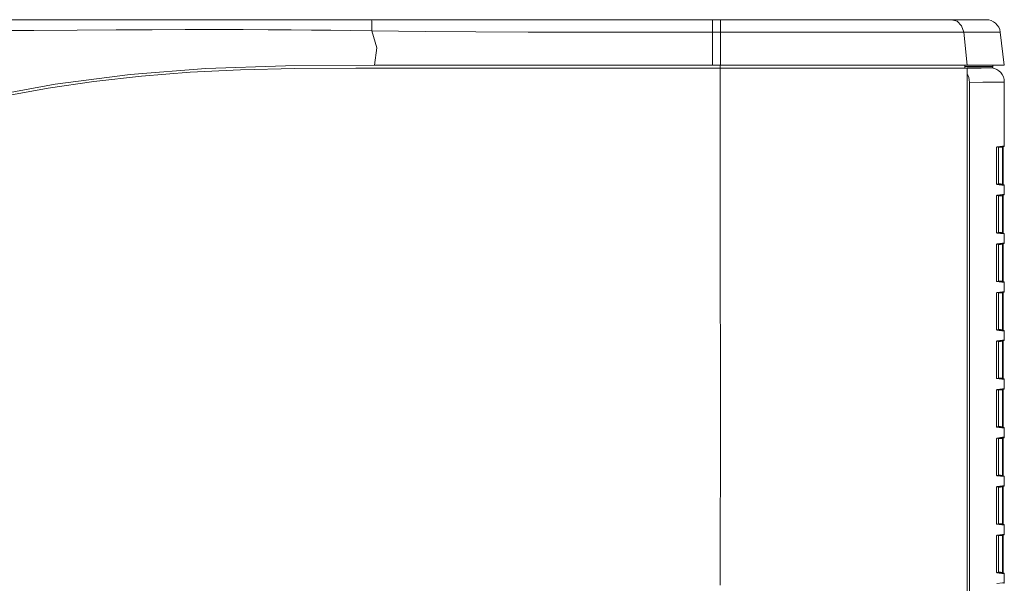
# Model space of a CAD drawing. Header units: millimetres. Extents: x 3925 to 5043, y -86 to 778.
# Tile 32 of 113: x 4447 to 4533, y 315 to 365. Entities that reach past the tile are written whole.
import ezdxf

# ---------------------------------------------------------------- set-up
doc = ezdxf.new("R2010")
doc.units = ezdxf.units.MM
doc.header["$LTSCALE"] = 46.255
for name, color, linetype in [('H30-LEFT-COVDXF_CONTINUOUS_LINE', 7, 'CONTINUOUS'), ('H30K-FRONT-CDXF_CONTINUOUS_LINE', 7, 'CONTINUOUS'), ('H30K-TOP-COVDXF_CONTINUOUS_LINE', 7, 'CONTINUOUS')]:
    doc.layers.add(name, color=color, linetype=linetype)

msp = doc.modelspace()

# ---------------------------------------------------------------- linework, layer by layer
at = {"layer": 'H30-LEFT-COVDXF_CONTINUOUS_LINE', "color": 7, "linetype": 'Continuous', "lineweight": 0}
for p, q in [((4530.0655, 360.7503), (4530.4254, 360.756)), ((4530.4254, 360.756), (4531.3014, 360.7671)), ((4531.3014, 360.7671), (4531.852, 360.7733)), ((4531.852, 360.7733), (4532.2272, 360.7773)), ((4532.2272, 360.7773), (4532.0665, 360.7971)), ((4530.1042, 360.1389), (4530.0652, 360.2001)), ((4530.2586, 359.5011), (4531.4401, 359.5168)), ((4530.2586, 359.5011), (4530.2586, 281.4905)), ((4531.4401, 359.5168), (4532.3618, 359.5271)), ((4532.3618, 359.5271), (4533.3249, 359.5366)), ((4533.3249, 353.9205), (4533.3249, 359.5366)), ((4532.6456, 353.7379), (4532.6475, 353.7818)), ((4532.6456, 353.7379), (4532.6465, 353.7379)), ((4532.6456, 350.6262), (4532.6456, 353.7379)), ((4532.6465, 353.7377), (4532.6486, 353.7806)), ((4532.6475, 353.7818), (4532.6534, 353.8189)), ((4532.6507, 353.7934), (4533.281, 353.8708)), ((4532.6534, 353.8189), (4532.6646, 353.8395)), ((4532.6646, 353.8395), (4533.1761, 353.9022)), ((4532.8249, 350.5493), (4532.8249, 353.8148)), ((4533.1767, 353.8084), (4532.8309, 353.7659)), ((4533.1761, 353.9022), (4533.3249, 353.9205)), ((4533.1767, 353.8084), (4533.2205, 353.8084)), ((4533.1767, 353.8084), (4533.1767, 350.5557)), ((4533.2218, 353.8673), (4533.2205, 353.8084)), ((4533.2205, 353.8084), (4533.2205, 350.5557)), ((4532.6465, 350.6262), (4532.6456, 350.6262)), ((4532.6493, 350.5671), (4532.6456, 350.6262)), ((4532.6539, 350.5533), (4532.6503, 350.5707)), ((4533.281, 350.4933), (4532.656, 350.57)), ((4533.3249, 350.4436), (4532.6646, 350.5246)), ((4533.1767, 350.5557), (4532.8309, 350.5981)), ((4533.2206, 350.5557), (4533.1767, 350.5557)), ((4533.3249, 350.4436), (4533.3249, 349.6505)), ((4532.6456, 349.4679), (4532.6475, 349.5118)), ((4532.6456, 349.4679), (4532.6465, 349.4679)), ((4532.6456, 346.3562), (4532.6456, 349.4679)), ((4532.6465, 349.4677), (4532.6486, 349.5106)), ((4532.6475, 349.5118), (4532.6534, 349.5489)), ((4532.6507, 349.5234), (4533.281, 349.6008)), ((4532.6534, 349.5489), (4532.6646, 349.5695)), ((4532.6646, 349.5695), (4533.1761, 349.6322)), ((4532.8249, 346.2793), (4532.8249, 349.5448)), ((4533.1767, 349.5384), (4532.8309, 349.4959)), ((4533.1761, 349.6322), (4533.3249, 349.6505)), ((4533.1767, 349.5384), (4533.2206, 349.5384)), ((4533.1767, 349.5384), (4533.1767, 346.2857)), ((4533.2205, 349.5384), (4533.2205, 346.2857)), ((4532.6465, 346.3562), (4532.6456, 346.3562)), ((4532.6493, 346.2971), (4532.6456, 346.3562)), ((4532.6539, 346.2833), (4532.6503, 346.3007)), ((4533.281, 346.2233), (4532.656, 346.3)), ((4533.3249, 346.1736), (4532.6646, 346.2546)), ((4533.1767, 346.2857), (4532.8309, 346.3281)), ((4533.2206, 346.2857), (4533.1767, 346.2857)), ((4533.3249, 346.1736), (4533.3249, 345.3805)), ((4532.6456, 345.1979), (4532.6475, 345.2418)), ((4532.6456, 345.1979), (4532.6465, 345.1979)), ((4532.6456, 342.0862), (4532.6456, 345.1979)), ((4532.6475, 345.2418), (4532.6534, 345.2789)), ((4532.6503, 345.2534), (4533.281, 345.3308)), ((4532.6534, 345.2789), (4532.6646, 345.2995)), ((4532.6646, 345.2995), (4533.1761, 345.3622)), ((4532.8249, 342.0093), (4532.8249, 345.2748)), ((4533.1767, 345.2684), (4532.8309, 345.2259)), ((4533.1761, 345.3622), (4533.3249, 345.3805)), ((4533.1767, 345.2684), (4533.2206, 345.2684)), ((4533.1767, 345.2684), (4533.1767, 342.0157)), ((4533.2205, 345.2684), (4533.2205, 342.0157)), ((4532.6465, 342.0862), (4532.6456, 342.0862)), ((4532.6493, 342.0271), (4532.6456, 342.0862)), ((4532.6539, 342.0133), (4532.6503, 342.0307)), ((4533.281, 341.9533), (4532.656, 342.03)), ((4533.3249, 341.9036), (4532.6646, 341.9846)), ((4533.1767, 342.0157), (4532.8309, 342.0581)), ((4533.2206, 342.0157), (4533.1767, 342.0157)), ((4533.3249, 341.9036), (4533.3249, 341.1105)), ((4532.6456, 340.9279), (4532.6475, 340.9718)), ((4532.6456, 340.9279), (4532.6465, 340.9279)), ((4532.6456, 337.8162), (4532.6456, 340.9279)), ((4532.6475, 340.9718), (4532.6534, 341.0089)), ((4532.6503, 340.9834), (4533.281, 341.0608)), ((4532.6534, 341.0089), (4532.6646, 341.0295)), ((4532.6646, 341.0295), (4533.1761, 341.0922)), ((4532.8249, 337.7393), (4532.8249, 341.0048)), ((4533.1767, 340.9984), (4532.8309, 340.9559)), ((4533.1761, 341.0922), (4533.3249, 341.1105)), ((4533.1767, 340.9984), (4533.2206, 340.9984)), ((4533.1767, 340.9984), (4533.1767, 337.7457)), ((4533.2205, 340.9984), (4533.2205, 337.7457)), ((4532.6465, 337.8162), (4532.6456, 337.8162)), ((4532.6493, 337.7571), (4532.6456, 337.8162)), ((4532.6539, 337.7433), (4532.6503, 337.7607)), ((4533.281, 337.6833), (4532.656, 337.76)), ((4533.3249, 337.6336), (4532.6646, 337.7146)), ((4533.1767, 337.7457), (4532.8309, 337.7881)), ((4533.2206, 337.7457), (4533.1767, 337.7457)), ((4533.3249, 337.6336), (4533.3249, 336.8405)), ((4532.6456, 336.6579), (4532.6475, 336.7018)), ((4532.6456, 336.6579), (4532.6465, 336.6579)), ((4532.6456, 333.5462), (4532.6456, 336.6579)), ((4532.6465, 336.6577), (4532.6486, 336.7006)), ((4532.6475, 336.7018), (4532.6534, 336.7389)), ((4532.6507, 336.7134), (4533.281, 336.7908)), ((4532.6534, 336.7389), (4532.6646, 336.7595)), ((4532.6646, 336.7595), (4533.1761, 336.8222)), ((4532.8249, 333.4693), (4532.8249, 336.7348)), ((4533.1767, 336.7284), (4532.8309, 336.6859)), ((4533.1761, 336.8222), (4533.3249, 336.8405)), ((4533.1767, 336.7284), (4533.2206, 336.7284)), ((4533.1767, 336.7284), (4533.1767, 333.4757)), ((4533.2205, 336.7284), (4533.2205, 333.4757)), ((4532.6465, 333.5462), (4532.6456, 333.5462)), ((4532.6493, 333.4871), (4532.6456, 333.5462)), ((4532.6539, 333.4733), (4532.6503, 333.4907)), ((4533.281, 333.4133), (4532.656, 333.49)), ((4533.3249, 333.3636), (4532.6646, 333.4446)), ((4533.1767, 333.4757), (4532.8309, 333.5181)), ((4533.2206, 333.4757), (4533.1767, 333.4757)), ((4533.3249, 333.3636), (4533.3249, 332.5705)), ((4532.6456, 332.3879), (4532.6475, 332.4318)), ((4532.6456, 332.3879), (4532.6465, 332.3879)), ((4532.6456, 329.2762), (4532.6456, 332.3879)), ((4532.6465, 332.3877), (4532.6486, 332.4306)), ((4532.6475, 332.4318), (4532.6534, 332.4689)), ((4532.6507, 332.4434), (4533.281, 332.5208)), ((4532.6534, 332.4689), (4532.6646, 332.4895)), ((4532.6646, 332.4895), (4533.1761, 332.5522)), ((4532.8249, 329.1993), (4532.8249, 332.4648)), ((4533.1767, 332.4584), (4532.8309, 332.4159)), ((4533.1761, 332.5522), (4533.3249, 332.5705)), ((4533.1767, 332.4584), (4533.2206, 332.4584)), ((4533.1767, 332.4584), (4533.1767, 329.2057)), ((4533.2205, 332.4584), (4533.2205, 329.2057)), ((4532.6465, 329.2762), (4532.6456, 329.2762)), ((4532.6493, 329.2171), (4532.6456, 329.2762)), ((4532.6539, 329.2033), (4532.6503, 329.2207)), ((4533.281, 329.1433), (4532.656, 329.22)), ((4533.3249, 329.0936), (4532.6646, 329.1746)), ((4533.1767, 329.2057), (4532.8309, 329.2481)), ((4533.2206, 329.2057), (4533.1767, 329.2057)), ((4533.3249, 329.0936), (4533.3249, 328.3005)), ((4532.6456, 328.1179), (4532.6475, 328.1618)), ((4532.6456, 328.1179), (4532.6465, 328.1179)), ((4532.6456, 325.0062), (4532.6456, 328.1179)), ((4532.6465, 328.1177), (4532.6486, 328.1606)), ((4532.6475, 328.1618), (4532.6534, 328.1989)), ((4532.6507, 328.1734), (4533.281, 328.2508)), ((4532.6534, 328.1989), (4532.6646, 328.2195)), ((4532.6646, 328.2195), (4533.1761, 328.2822)), ((4532.8249, 324.9293), (4532.8249, 328.1948)), ((4533.1767, 328.1884), (4532.8309, 328.1459)), ((4533.1761, 328.2822), (4533.3249, 328.3005)), ((4533.1767, 328.1884), (4533.2206, 328.1884)), ((4533.1767, 328.1884), (4533.1767, 324.9357)), ((4533.2205, 328.1884), (4533.2205, 324.9357)), ((4532.6465, 325.0062), (4532.6456, 325.0062)), ((4532.6493, 324.9471), (4532.6456, 325.0062)), ((4532.6539, 324.9333), (4532.6503, 324.9507)), ((4533.281, 324.8733), (4532.656, 324.95)), ((4533.3249, 324.8236), (4532.6646, 324.9046)), ((4533.1767, 324.9357), (4532.8309, 324.9781)), ((4533.2206, 324.9357), (4533.1767, 324.9357)), ((4533.3249, 324.8236), (4533.3249, 324.0305)), ((4532.6456, 323.8479), (4532.6475, 323.8918)), ((4532.6456, 323.8479), (4532.6465, 323.8479)), ((4532.6456, 320.7362), (4532.6456, 323.8479)), ((4532.6475, 323.8918), (4532.6534, 323.9289)), ((4532.6503, 323.9034), (4533.281, 323.9808)), ((4532.6534, 323.9289), (4532.6646, 323.9495)), ((4532.6646, 323.9495), (4533.1761, 324.0122)), ((4532.8249, 320.6593), (4532.8249, 323.9248)), ((4533.1767, 323.9184), (4532.8309, 323.8759)), ((4533.1761, 324.0122), (4533.3249, 324.0305)), ((4533.1767, 323.9184), (4533.2206, 323.9184)), ((4533.1767, 323.9184), (4533.1767, 320.6657)), ((4533.2205, 323.9184), (4533.2205, 320.6657)), ((4532.6465, 320.7362), (4532.6456, 320.7362)), ((4532.6493, 320.6771), (4532.6456, 320.7362)), ((4532.6539, 320.6633), (4532.6503, 320.6807)), ((4533.281, 320.6033), (4532.656, 320.68)), ((4533.3249, 320.5536), (4532.6646, 320.6346)), ((4533.1767, 320.6657), (4532.8309, 320.7081)), ((4533.2206, 320.6657), (4533.1767, 320.6657)), ((4533.3249, 320.5536), (4533.3249, 319.7605)), ((4532.6456, 319.5779), (4532.6475, 319.6218)), ((4532.6456, 319.5779), (4532.6465, 319.5779)), ((4532.6456, 316.4662), (4532.6456, 319.5779)), ((4532.6475, 319.6218), (4532.6534, 319.6589)), ((4532.6503, 319.6334), (4533.281, 319.7108)), ((4532.6534, 319.6589), (4532.6646, 319.6795)), ((4532.6646, 319.6795), (4533.1761, 319.7422)), ((4532.8249, 316.3893), (4532.8249, 319.6548)), ((4533.1767, 319.6484), (4532.8309, 319.6059)), ((4533.1761, 319.7422), (4533.3249, 319.7605)), ((4533.1767, 319.6484), (4533.2206, 319.6484)), ((4533.1767, 319.6484), (4533.1767, 316.3957)), ((4533.2205, 319.6484), (4533.2205, 316.3957)), ((4532.6465, 316.4662), (4532.6456, 316.4662)), ((4532.6493, 316.4071), (4532.6456, 316.4662)), ((4532.6539, 316.3933), (4532.6503, 316.4107)), ((4533.281, 316.3333), (4532.656, 316.41)), ((4533.1767, 316.3957), (4532.8309, 316.4381)), ((4533.2206, 316.3957), (4533.1767, 316.3957)), ((4533.3249, 316.2836), (4532.6646, 316.3646)), ((4533.3249, 316.2836), (4533.3249, 315.4905)), ((4532.6646, 315.4095), (4533.1761, 315.4722)), ((4533.1761, 315.4722), (4533.3249, 315.4905))]:
    msp.add_line(p, q, dxfattribs=at)
for points in [[(4530.2586, 359.5011), (4530.241, 359.723), (4530.189, 359.9379), (4530.1042, 360.1389)], [(4532.6486, 353.7806), (4532.6529, 353.8071), (4532.6538, 353.8103)], [(4532.6537, 353.8101), (4532.6591, 353.8162), (4532.6646, 353.8395)], [(4533.1834, 353.8588), (4533.1825, 353.8537), (4533.1804, 353.8382), (4533.1767, 353.8084)], [(4532.6503, 350.5707), (4532.6471, 350.6016), (4532.6465, 350.6262)], [(4532.6646, 350.5246), (4532.6562, 350.5358), (4532.6493, 350.5671)], [(4532.6646, 350.5246), (4532.6591, 350.5478), (4532.6538, 350.5539)], [(4533.1767, 350.5557), (4533.1794, 350.5336), (4533.1818, 350.5151), (4533.1834, 350.5052)], [(4533.2218, 350.5005), (4533.2207, 350.5357), (4533.2206, 350.5557)], [(4532.6486, 349.5106), (4532.6529, 349.5371), (4532.6538, 349.5403)], [(4532.6537, 349.5401), (4532.6591, 349.5462), (4532.6646, 349.5695)], [(4533.1834, 349.5888), (4533.1825, 349.5837), (4533.1804, 349.5682), (4533.1767, 349.5384)], [(4533.2206, 349.5384), (4533.2207, 349.5581), (4533.2218, 349.5932), (4533.2218, 349.5936)], [(4532.6503, 346.3007), (4532.6471, 346.3316), (4532.6465, 346.3562)], [(4532.6646, 346.2546), (4532.6562, 346.2658), (4532.6493, 346.2971)], [(4532.6646, 346.2546), (4532.6591, 346.2778), (4532.6538, 346.2839)], [(4533.1767, 346.2857), (4533.1794, 346.2636), (4533.1818, 346.2451), (4533.1834, 346.2352)], [(4533.2218, 346.2305), (4533.2207, 346.2654), (4533.2206, 346.2857)], [(4532.6465, 345.1979), (4532.6488, 345.2423), (4532.6507, 345.2563)], [(4532.6507, 345.2563), (4532.653, 345.2676), (4532.6538, 345.2704)], [(4532.6537, 345.2701), (4532.6591, 345.2762), (4532.6646, 345.2995)], [(4533.1834, 345.3188), (4533.1825, 345.3137), (4533.1804, 345.2982), (4533.1767, 345.2684)], [(4533.2206, 345.2684), (4533.2207, 345.2881), (4533.2218, 345.3232), (4533.2218, 345.3236)], [(4532.6503, 342.0307), (4532.6471, 342.0616), (4532.6465, 342.0862)], [(4532.6646, 341.9846), (4532.6562, 341.9958), (4532.6493, 342.0271)], [(4532.6646, 341.9846), (4532.6591, 342.0078), (4532.6538, 342.0139)], [(4533.1767, 342.0157), (4533.1794, 341.9936), (4533.1818, 341.9751), (4533.1834, 341.9652)], [(4533.2218, 341.9605), (4533.2207, 341.9954), (4533.2206, 342.0157)], [(4532.6465, 340.9279), (4532.6488, 340.9723), (4532.6507, 340.9863)], [(4532.6507, 340.9863), (4532.653, 340.9976), (4532.6538, 341.0004)], [(4532.6537, 341.0001), (4532.6591, 341.0062), (4532.6646, 341.0295)], [(4533.1834, 341.0488), (4533.1825, 341.0437), (4533.1804, 341.0282), (4533.1767, 340.9984)], [(4533.2206, 340.9984), (4533.2207, 341.0181), (4533.2218, 341.0532), (4533.2218, 341.0536)], [(4532.6503, 337.7607), (4532.6471, 337.7916), (4532.6465, 337.8162)], [(4532.6646, 337.7146), (4532.6562, 337.7258), (4532.6493, 337.7571)], [(4532.6646, 337.7146), (4532.6591, 337.7378), (4532.6538, 337.7439)], [(4533.1767, 337.7457), (4533.1794, 337.7236), (4533.1818, 337.7051), (4533.1834, 337.6952)], [(4533.2218, 337.6905), (4533.2207, 337.7254), (4533.2206, 337.7457)], [(4532.6486, 336.7006), (4532.6529, 336.7271), (4532.6538, 336.7303)], [(4532.6537, 336.7301), (4532.6591, 336.7362), (4532.6646, 336.7595)], [(4533.1834, 336.7788), (4533.1825, 336.7737), (4533.1804, 336.7582), (4533.1767, 336.7284)], [(4533.2206, 336.7284), (4533.2207, 336.7481), (4533.2218, 336.7832), (4533.2218, 336.7836)], [(4532.6503, 333.4907), (4532.6471, 333.5216), (4532.6465, 333.5462)], [(4532.6646, 333.4446), (4532.6562, 333.4558), (4532.6493, 333.4871)], [(4532.6646, 333.4446), (4532.6591, 333.4678), (4532.6538, 333.4739)], [(4533.1767, 333.4757), (4533.1794, 333.4536), (4533.1818, 333.4351), (4533.1834, 333.4252)], [(4533.2218, 333.4205), (4533.2207, 333.4554), (4533.2206, 333.4757)], [(4532.6486, 332.4306), (4532.6529, 332.4571), (4532.6538, 332.4603)], [(4532.6537, 332.4601), (4532.6591, 332.4662), (4532.6646, 332.4895)], [(4533.1834, 332.5088), (4533.1825, 332.5037), (4533.1804, 332.4882), (4533.1767, 332.4584)], [(4533.2206, 332.4584), (4533.2207, 332.4781), (4533.2218, 332.5132), (4533.2218, 332.5136)], [(4532.6503, 329.2207), (4532.6471, 329.2516), (4532.6465, 329.2762)], [(4532.6646, 329.1746), (4532.6562, 329.1858), (4532.6493, 329.2171)], [(4532.6646, 329.1746), (4532.6591, 329.1978), (4532.6538, 329.2039)], [(4533.1767, 329.2057), (4533.1794, 329.1836), (4533.1818, 329.1651), (4533.1834, 329.1552)], [(4533.2218, 329.1505), (4533.2207, 329.1854), (4533.2206, 329.2057)], [(4532.6486, 328.1606), (4532.6529, 328.1871), (4532.6538, 328.1903)], [(4532.6537, 328.1901), (4532.6591, 328.1962), (4532.6646, 328.2195)], [(4533.1834, 328.2388), (4533.1825, 328.2337), (4533.1804, 328.2182), (4533.1767, 328.1884)], [(4533.2206, 328.1884), (4533.2207, 328.2081), (4533.2218, 328.2432), (4533.2218, 328.2436)], [(4532.6503, 324.9507), (4532.6471, 324.9816), (4532.6465, 325.0062)], [(4532.6646, 324.9046), (4532.6562, 324.9158), (4532.6493, 324.9471)], [(4532.6646, 324.9046), (4532.6591, 324.9278), (4532.6538, 324.9339)], [(4533.1767, 324.9357), (4533.1794, 324.9136), (4533.1818, 324.8951), (4533.1834, 324.8852)], [(4533.2218, 324.8805), (4533.2207, 324.9154), (4533.2206, 324.9357)], [(4532.6465, 323.8479), (4532.6488, 323.8923), (4532.6507, 323.9063)], [(4532.6507, 323.9063), (4532.653, 323.9176), (4532.6538, 323.9204)], [(4532.6537, 323.9201), (4532.6591, 323.9262), (4532.6646, 323.9495)], [(4533.1834, 323.9688), (4533.1825, 323.9637), (4533.1804, 323.9482), (4533.1767, 323.9184)], [(4533.2206, 323.9184), (4533.2207, 323.9381), (4533.2218, 323.9732), (4533.2218, 323.9736)], [(4532.6503, 320.6807), (4532.6471, 320.7116), (4532.6465, 320.7362)], [(4532.6646, 320.6346), (4532.6562, 320.6458), (4532.6493, 320.6771)], [(4532.6646, 320.6346), (4532.6591, 320.6578), (4532.6538, 320.6639)], [(4533.1767, 320.6657), (4533.1794, 320.6436), (4533.1818, 320.6251), (4533.1834, 320.6152)], [(4533.2218, 320.6105), (4533.2207, 320.6454), (4533.2206, 320.6657)], [(4532.6465, 319.5779), (4532.6488, 319.6223), (4532.6507, 319.6363)], [(4532.6507, 319.6363), (4532.653, 319.6476), (4532.6538, 319.6504)], [(4532.6537, 319.6501), (4532.6591, 319.6562), (4532.6646, 319.6795)], [(4533.1834, 319.6988), (4533.1825, 319.6937), (4533.1804, 319.6782), (4533.1767, 319.6484)], [(4533.2206, 319.6484), (4533.2207, 319.6681), (4533.2218, 319.7032), (4533.2218, 319.7036)], [(4532.6503, 316.4107), (4532.6471, 316.4416), (4532.6465, 316.4662)], [(4532.6646, 316.3646), (4532.6562, 316.3758), (4532.6493, 316.4071)], [(4532.6646, 316.3646), (4532.6591, 316.3878), (4532.6538, 316.3939)], [(4533.1767, 316.3957), (4533.1794, 316.3736), (4533.1818, 316.3551), (4533.1834, 316.3452)], [(4533.2218, 316.3405), (4533.2207, 316.3754), (4533.2206, 316.3957)]]:
    msp.add_lwpolyline(points, dxfattribs=at)
for centre, radius, start, end in [((4532.0749, 359.5366), 1.25, 0, 83), ((4533.2749, 353.9205), 0.05, 277, 0), ((4533.2749, 350.4436), 0.05, 0, 83), ((4533.2749, 349.6505), 0.05, 277, 0), ((4533.2749, 346.1736), 0.05, 0, 83), ((4533.2749, 345.3805), 0.05, 277, 0), ((4533.2749, 341.9036), 0.05, 0, 83), ((4533.2749, 341.1105), 0.05, 277, 0), ((4533.2749, 337.6336), 0.05, 0, 83), ((4533.2749, 336.8405), 0.05, 277, 0), ((4533.2749, 333.3636), 0.05, 0, 83), ((4533.2749, 332.5705), 0.05, 277, 0), ((4533.2749, 329.0936), 0.05, 0, 83), ((4533.2749, 328.3005), 0.05, 277, 0), ((4533.2749, 324.8236), 0.05, 0, 83), ((4533.2749, 324.0305), 0.05, 277, 0), ((4533.2749, 320.5536), 0.05, 0, 83), ((4533.2749, 319.7605), 0.05, 277, 0), ((4533.2749, 316.2836), 0.05, 0, 83), ((4533.2749, 315.4905), 0.05, 277, 0)]:
    msp.add_arc(centre, radius, start, end, dxfattribs=at)
at = {"layer": 'H30K-FRONT-CDXF_CONTINUOUS_LINE', "color": 7, "linetype": 'Continuous', "lineweight": 0}
for p, q in [((4476.2358, 360.767), (4530.0652, 360.767)), ((4508.3205, 360.767), (4508.3204, 361.017)), ((4529.8446, 361.017), (4529.8446, 360.767)), ((4530.0652, 281.4618), (4530.0652, 360.767))]:
    msp.add_line(p, q, dxfattribs=at)
for points in [[(4476.2358, 360.767), (4470.8639, 360.7187), (4466.0848, 360.6071), (4461.6574, 360.3977), (4457.3695, 360.0536), (4453.1689, 359.5766), (4449.1589, 358.9943), (4445.4508, 358.3329)], [(4508.3246, 315.267), (4508.3264, 330.7051), (4508.3226, 345.8311), (4508.3221, 360.767)]]:
    msp.add_lwpolyline(points, dxfattribs=at)
at = {"layer": 'H30K-TOP-COVDXF_CONTINUOUS_LINE', "color": 7, "linetype": 'Continuous', "lineweight": 0}
for p, q in [((4400.541, 365.017), (4531.7279, 365.017)), ((4507.6212, 365.017), (4508.7431, 365.017)), ((4508.3257, 365.017), (4508.3257, 363.9194)), ((4513.9806, 365.017), (4517.2431, 365.017)), ((4507.6206, 363.9192), (4532.9685, 363.9194)), ((4507.6206, 363.9192), (4507.6212, 361.017)), ((4508.326, 361.517), (4508.3257, 363.9194)), ((4529.755, 363.9194), (4530.0652, 361.017)), ((4532.9685, 363.9194), (4533.3249, 361.017)), ((4508.326, 361.017), (4508.326, 361.517)), ((4477.8706, 361.017), (4533.3249, 361.017)), ((4529.8446, 360.8963), (4531.8856, 360.8963)), ((4530.0652, 360.7971), (4531.7749, 360.7971)), ((4531.7749, 360.7971), (4532.2014, 360.7971)), ((4531.8856, 360.8963), (4532.2657, 360.8963)), ((4532.2657, 360.8963), (4532.3136, 360.8963)), ((4532.3136, 360.8963), (4532.3136, 361.017))]:
    msp.add_line(p, q, dxfattribs=at)
for points in [[(4477.627, 365.017), (4477.6369, 364.892), (4477.6449, 364.5419), (4477.6492, 364.0368)], [(4507.6212, 365.017), (4507.6209, 364.8741), (4507.6206, 363.9192)], [(4528.6749, 365.017), (4529.1802, 364.8741), (4529.5699, 364.478), (4529.755, 363.9194)], [(4400.5413, 364.5486), (4403.4155, 364.5435), (4406.5981, 364.5217), (4410.1315, 364.4802), (4414.0841, 364.4169), (4418.5547, 364.3321), (4423.5603, 364.235), (4428.8701, 364.1472), (4434.1088, 364.0888), (4439.0616, 364.0638), (4443.6652, 364.0651), (4447.8771, 364.0818), (4451.6944, 364.104), (4455.1495, 364.1245), (4458.2984, 364.1398), (4461.1971, 364.1483), (4463.872, 364.1497), (4466.3174, 364.1447), (4468.5286, 364.1345), (4470.5285, 364.1204), (4472.3352, 364.1037), (4474.0245, 364.0847), (4475.7545, 364.062), (4477.6503, 364.0335)], [(4477.6492, 364.0368), (4482.3366, 363.9739), (4486.7898, 363.9385), (4491.4006, 363.9199), (4496.3891, 363.9135), (4501.7971, 363.9156), (4507.6206, 363.9192)], [(4477.6503, 364.0335), (4478.0966, 362.5446), (4477.8706, 361.017)], [(4477.8706, 361.017), (4470.0569, 360.9529), (4463.021, 360.7272), (4456.3723, 360.2062), (4449.7767, 359.3426), (4443.5522, 358.1912)]]:
    msp.add_lwpolyline(points, dxfattribs=at)
for centre, radius, start, end in [((4531.7279, 363.767), 1.25, 7, 90), ((4532.2136, 360.8963), 0.1, 263, 0)]:
    msp.add_arc(centre, radius, start, end, dxfattribs=at)

doc.saveas('drawing.dxf')
